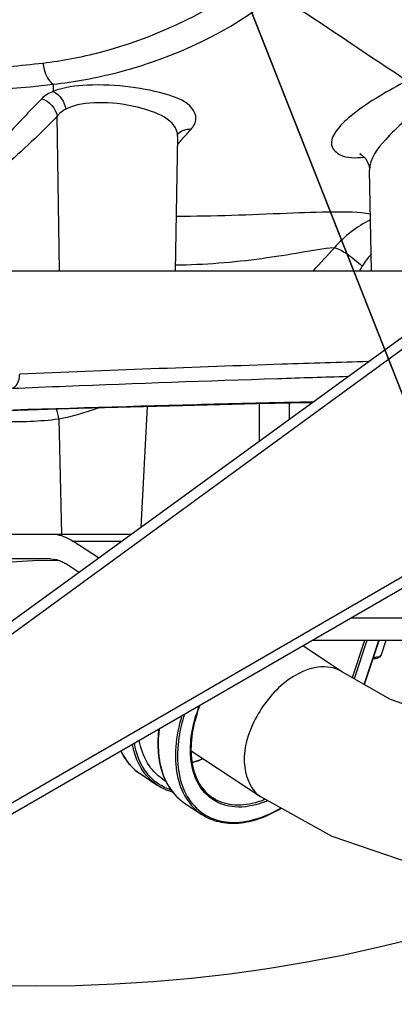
# Model space of a CAD drawing. Header units: millimetres. Extents: x 0 to 11890, y 0 to 8410.
# Tile 40 of 104: x 5935 to 6010, y 2387 to 2585. Entities that reach past the tile are written whole.
import ezdxf

# ---------------------------------------------------------------- set-up
doc = ezdxf.new("R2010")
doc.units = ezdxf.units.MM
doc.header["$LTSCALE"] = 653.95
doc.layers.get('0').update_dxf_attribs({"linetype": 'CONTINUOUS'})
for name, color, linetype in [('304102000082DXF_CONTINUOUS_LINE', 7, 'CONTINUOUS'), ('304103000010DXF_CONTINUOUS_LINE', 7, 'CONTINUOUS'), ('304103000011DXF_CONTINUOUS_LINE', 7, 'CONTINUOUS'), ('304103000184DXF_CONTINUOUS_LINE', 7, 'CONTINUOUS'), ('304105000085DXF_CONTINUOUS_LINE', 7, 'CONTINUOUS'), ('304109000016DXF_CONTINUOUS_LINE', 7, 'CONTINUOUS'), ('501023000027DXF_CONTINUOUS_LINE', 7, 'CONTINUOUS'), ('604006000004DXF_CONTINUOUS_LINE', 7, 'CONTINUOUS'), ('RB30-1-B-JSZL_DXF_DIMENSION', 7, 'CONTINUOUS'), ('RB30-1-BXIANDXF_CONTINUOUS_LINE', 7, 'CONTINUOUS')]:
    doc.layers.add(name, color=color, linetype=linetype)
doc.styles.get("Standard").update_dxf_attribs({"font": 'txt', "width": 0.7})
doc.dimstyles.new('DIMSTYLE_12', dxfattribs={"dimtxt": 70, "dimasz": 50, "dimexe": 1.5, "dimexo": 0, "dimtad": 1, "dimdsep": 46, "dimtxsty": 'Standard', "dimblk": '_FILLED', "dimblk1": '_FILLED', "dimblk2": '_FILLED', "dimcen": 0.09, "dimclrt": 5, "dimazin": 2, "dimtp": 0.5, "dimtm": 0.5, "dimtfac": 1, "dimtofl": 0, "dimtmove": 0, "dimatfit": 3, "dimldrblk": '_FILLED', "dimfxl": 0, "dimtolj": 1, "dimarcsym": 0})

# ---------------------------------------------------------------- blocks, each defined once
blk = doc.blocks.new('_FILLED')
at = {"color": 0, "linetype": 'ByBlock'}
blk.add_solid([(0, 0), (-1, 0.17), (-1, -0.17)], dxfattribs=at)
blk = doc.blocks.new('*D29')
at = {"layer": 'RB30-1-B-JSZL_DXF_DIMENSION', "color": 2, "linetype": 'Continuous'}
for p, q in [((6050.28, 2412.15), (5937.98, 2696.8)), ((5937.98, 2696.8), (6127.4, 2216.68)), ((6050.28, 2412.15), (6050.28, 2412.15))]:
    blk.add_line(p, q, dxfattribs=at)
at = {"layer": 'RB30-1-B-JSZL_DXF_DIMENSION', "color": 2, "linetype": 'Continuous', "xscale": 50, "yscale": 50, "zscale": 50, "rotation": 111.5291751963}
blk.add_blockref('_FILLED', (6050.28, 2412.15), dxfattribs=at)

msp = doc.modelspace()

# ---------------------------------------------------------------- linework, layer by layer
at = {"color": 2, "linetype": 'Continuous'}
for radius in [578, 306]:
    msp.add_circle((5937.979, 2696.796), radius, dxfattribs=at)
at = {"layer": '304102000082DXF_CONTINUOUS_LINE', "color": 7, "linetype": 'Continuous'}
for p, q in [((5928.14, 2460.755), (6022.286, 2529.156)), ((6038.697, 2486.437), (5924.76, 2420.655))]:
    msp.add_line(p, q, dxfattribs=at)
at = {"layer": '304102000082DXF_CONTINUOUS_LINE', "color": 9, "linetype": 'Continuous'}
for p, q in [((5929.526, 2459.137), (6023.379, 2527.538)), ((6037.571, 2488.169), (5923.988, 2422.387))]:
    msp.add_line(p, q, dxfattribs=at)
at = {"layer": '304103000010DXF_CONTINUOUS_LINE', "color": 9, "linetype": 'Continuous'}
for p, q in [((5941.379, 2572.321), (5941.389, 2571.842)), ((5941.389, 2571.842), (5941.415, 2570.862)), ((5942.703, 2534.796), (5942.194, 2565.862)), ((5966.423, 2560.23), (5967.449, 2561.363)), ((5966.429, 2560.218), (5967.454, 2561.348)), ((6003.385, 2535.267), (6003.096, 2534.786)), ((6003.636, 2535.686), (6003.385, 2535.267)), ((5942.517, 2504.974), (5943.06, 2481.796))]:
    msp.add_line(p, q, dxfattribs=at)
at = {"layer": '304103000010DXF_CONTINUOUS_LINE', "color": 7, "linetype": 'Continuous'}
for p, q in [((5966.451, 2561.827), (5965.979, 2534.796)), ((6005.479, 2534.796), (6005.126, 2555.058)), ((5960.326, 2507.498), (5959.054, 2483.215))]:
    msp.add_line(p, q, dxfattribs=at)
for points in [[(5966.451, 2561.827), (5966.464, 2561.991), (5966.513, 2562.21)], [(6003.324, 2558.288), (6003.157, 2558.327), (6003.524, 2558.13), (6004.356, 2557.32), (6005.018, 2555.894), (6005.125, 2555.105)]]:
    msp.add_lwpolyline(points, dxfattribs=at)
at = {"layer": '304103000010DXF_CONTINUOUS_LINE', "color": 9, "linetype": 'Continuous'}
for centre, radius, start, end in [((5707.875, 2795.29), 349.443, 317.97374, 318.38879), ((5706.074, 2801.965), 392.655, 317.1185, 318.03756), ((5933.469, 2579.132), 74.708, 268.13656, 276.95614)]:
    msp.add_arc(centre, radius, start, end, dxfattribs=at)
for points, knots in [([(5939.336, 2576.589), (5943.24, 2577.06), (5957.714, 2579.77), (5971.348, 2586.219), (5980.264, 2592.24)], [0, 0, 0, 0, 0.2676739, 1, 1, 1, 1]), ([(5941.379, 2572.321), (5945.748, 2572.816), (5961.768, 2575.723), (5977.081, 2582.935), (5986.369, 2590.338)], [0, 0, 0, 0, 0.2701631, 1, 1, 1, 1]), ([(6012.651, 2573.011), (6010.702, 2574.299), (6001.943, 2580.076), (5993.271, 2585.989), (5986.369, 2590.338)], [0, 0, 0, 0, 0.2226074, 1, 1, 1, 1]), ([(5921.026, 2575.326), (5922.589, 2575.353), (5928.706, 2575.541), (5934.813, 2576.044), (5939.336, 2576.589)], [0, 0, 0, 0, 0.255505, 1, 1, 1, 1]), ([(5939.336, 2576.589), (5939.386, 2576.142), (5939.685, 2574.587), (5940.456, 2573.003), (5941.379, 2572.321)], [0, 0, 0, 0, 0.2816177, 1, 1, 1, 1]), ([(5922.468, 2571.008), (5927.241, 2571.102), (5933.559, 2571.464), (5939.844, 2572.138), (5941.379, 2572.321)], [0, 0, 0, 0, 0.7553505, 1, 1, 1, 1]), ([(5969.142, 2563.235), (5969.672, 2563.83), (5970.562, 2565.341), (5968.971, 2568.625), (5963.871, 2570.541), (5956.788, 2571.996), (5948.878, 2572.367), (5943.562, 2571.741), (5941.415, 2570.862)], [0, 0, 0, 0, 0.0712827, 0.1377716, 0.2947084, 0.5316338, 0.7925399, 1, 1, 1, 1]), ([(6012.651, 2573.011), (6008.864, 2571.027), (6003.768, 2568.119), (5998.75, 2563.697), (5997.41, 2561.36), (5997.425, 2560.379)], [0, 0, 0, 0, 0.633076, 0.8547414, 1, 1, 1, 1]), ([(5939.098, 2569.414), (5937.856, 2568.144), (5933.06, 2563.161), (5928.499, 2557.961), (5925.029, 2554.17)], [0, 0, 0, 0, 0.2568083, 1, 1, 1, 1]), ([(5966.451, 2561.827), (5966.499, 2565.149), (5958.437, 2568.117), (5951.104, 2568.802), (5945.902, 2568.331), (5943.95, 2567.31)], [0, 0, 0, 0, 0.4056002, 0.7311174, 1, 1, 1, 1]), ([(6015.949, 2567.949), (6013.234, 2565.889), (6009.065, 2562.378), (6005.086, 2557.349), (6005.126, 2555.057)], [0, 0, 0, 0, 0.5978416, 1, 1, 1, 1]), ([(5942.194, 2565.862), (5940.957, 2564.591), (5936.106, 2559.706), (5930.937, 2555.147), (5927.033, 2551.85)], [0, 0, 0, 0, 0.2576275, 1, 1, 1, 1]), ([(5997.425, 2560.379), (5997.438, 2559.469), (5999.64, 2557.265), (6002.306, 2557.519), (6003.93, 2557.64)], [0, 0, 0, 0, 0.358512, 1, 1, 1, 1]), ([(6005.304, 2546.17), (6002.887, 2546.596), (5997.233, 2546.654), (5984.217, 2546.166), (5973.616, 2545.719), (5966.178, 2545.713)], [0, 0, 0, 0, 0.1880844, 0.4300857, 1, 1, 1, 1]), ([(5998.046, 2539.419), (5995.792, 2539.255), (5990.936, 2538.348), (5980.325, 2536.655), (5971.828, 2535.959), (5966.002, 2535.9)], [0, 0, 0, 0, 0.2101116, 0.458144, 1, 1, 1, 1]), ([(5998.046, 2539.419), (5998.97, 2539.217), (6000.946, 2537.992), (6002.693, 2536.593), (6003.636, 2535.686)], [0, 0, 0, 0, 0.4194648, 1, 1, 1, 1])]:
    msp.add_open_spline(points, degree=3, knots=knots, dxfattribs=at)
for points in [[(5941.415, 2570.862), (5940.57, 2570.524), (5939.735, 2570.065), (5939.098, 2569.414)], [(5941.415, 2570.862), (5942.743, 2570.268), (5943.725, 2568.747), (5943.95, 2567.31)], [(5939.098, 2569.414), (5940.605, 2568.975), (5941.984, 2567.419), (5942.194, 2565.862)], [(5943.95, 2567.31), (5943.278, 2566.958), (5942.643, 2566.474), (5942.194, 2565.862)], [(5969.142, 2563.235), (5968.183, 2563.29), (5967.101, 2562.905), (5966.456, 2562.193)], [(6005.296, 2545.049), (6002.556, 2543.687), (6000.047, 2541.734), (5998.046, 2539.419)], [(6005.411, 2538.096), (6004.741, 2537.356), (6004.15, 2536.541), (6003.636, 2535.686)], [(5942.517, 2504.974), (5942.434, 2505.657), (5942.298, 2506.335), (5942.105, 2506.996)], [(5942.517, 2504.974), (5945.237, 2505.474), (5947.898, 2506.295), (5950.509, 2507.208)]]:
    msp.add_open_spline(points, degree=3, dxfattribs=at)
at = {"layer": '304103000011DXF_CONTINUOUS_LINE', "color": 7, "linetype": 'Continuous'}
msp.add_line((5982.979, 2500.598), (5982.979, 2508.073), dxfattribs=at)
at = {"layer": '304103000011DXF_CONTINUOUS_LINE', "color": 9, "linetype": 'Continuous'}
msp.add_line((5988.979, 2504.958), (5988.979, 2508.199), dxfattribs=at)
at = {"layer": '304103000184DXF_CONTINUOUS_LINE', "color": 7, "linetype": 'Continuous'}
for p, q in [((5883.074, 2534.796), (6018.118, 2534.796)), ((5967.432, 2507.696), (5984.949, 2508.12)), ((5984.949, 2508.12), (5993.563, 2508.288))]:
    msp.add_line(p, q, dxfattribs=at)
at = {"layer": '304103000184DXF_CONTINUOUS_LINE', "color": 9, "linetype": 'Continuous'}
msp.add_line((5987.173, 2508.23), (5984.945, 2508.177), dxfattribs=at)
at = {"layer": '304103000184DXF_CONTINUOUS_LINE', "color": 7, "linetype": 'Continuous'}
msp.add_lwpolyline([(5923.995, 2506.412), (5946.506, 2507.111), (5967.432, 2507.696)], dxfattribs=at)
at = {"layer": '304103000184DXF_CONTINUOUS_LINE', "color": 9, "linetype": 'Continuous'}
msp.add_arc((5984.055, 2549.031), 40.92, 271.25241, 274.36942, dxfattribs=at)
for points, knots in [([(6004.879, 2516.505), (5999.084, 2516.33), (5975.673, 2515.588), (5952.267, 2514.713), (5934.656, 2513.989)], [0, 0, 0, 0, 0.2475127, 1, 1, 1, 1]), ([(5933.057, 2511.066), (5933.297, 2511.144), (5934.312, 2511.771), (5934.675, 2513.086), (5934.656, 2513.989)], [0, 0, 0, 0, 0.2185095, 1, 1, 1, 1]), ([(6000.716, 2513.482), (5996.026, 2513.34), (5977.111, 2512.744), (5958.2, 2512.06), (5943.98, 2511.503)], [0, 0, 0, 0, 0.2479803, 1, 1, 1, 1]), ([(5984.948, 2508.178), (5980.074, 2508.063), (5960.063, 2507.561), (5940.053, 2506.958), (5924.917, 2506.475)], [0, 0, 0, 0, 0.2435069, 1, 1, 1, 1])]:
    msp.add_open_spline(points, degree=3, knots=knots, dxfattribs=at)
for points in [[(5943.98, 2511.503), (5940.339, 2511.36), (5936.698, 2511.215), (5933.057, 2511.066)], [(5993.686, 2508.375), (5991.515, 2508.328), (5989.344, 2508.28), (5987.173, 2508.23)]]:
    msp.add_open_spline(points, degree=3, dxfattribs=at)
at = {"layer": '304105000085DXF_CONTINUOUS_LINE', "color": 7, "linetype": 'Continuous'}
for p, q in [((5864.672, 2481.796), (5940.879, 2481.796)), ((5941.293, 2481.796), (5957.1, 2481.796)), ((5950.501, 2477.001), (5945.362, 2480.39)), ((5940.879, 2476.796), (5868.972, 2476.796)), ((5946.52, 2474.109), (5943.868, 2475.859)), ((6017.655, 2464.891), (6001.379, 2464.891)), ((6016.161, 2460.359), (5993.53, 2460.359))]:
    msp.add_line(p, q, dxfattribs=at)
at = {"layer": '304105000085DXF_CONTINUOUS_LINE', "color": 9, "linetype": 'Continuous'}
msp.add_line((5945.362, 2480.39), (5955.165, 2480.39), dxfattribs=at)
at = {"layer": '304105000085DXF_CONTINUOUS_LINE', "color": 7, "linetype": 'Continuous'}
for points in [[(5940.879, 2481.796), (5942.046, 2481.796), (5943.649, 2481.402), (5945.018, 2480.617), (5945.362, 2480.39)], [(5940.879, 2476.796), (5941.657, 2476.796), (5942.726, 2476.533), (5943.639, 2476.01), (5943.868, 2475.859)]]:
    msp.add_open_spline(points, degree=3, knots=[0, 0, 0, 0, 0.7394022, 1, 1, 1, 1], dxfattribs=at)
at = {"layer": '304109000016DXF_CONTINUOUS_LINE', "color": 9, "linetype": 'Continuous'}
for p, q in [((6004.106, 2460.359), (6001.644, 2452.892)), ((6004.553, 2460.359), (6002.02, 2452.679)), ((6004.047, 2451.534), (6006.957, 2460.359)), ((5970.305, 2445.706), (5970.812, 2447.243))]:
    msp.add_line(p, q, dxfattribs=at)
at = {"layer": '304109000016DXF_CONTINUOUS_LINE', "color": 7, "linetype": 'Continuous'}
for p, q in [((6004.116, 2451.495), (6007.039, 2460.359)), ((5970.398, 2445.739), (5970.913, 2447.302)), ((5958.9, 2433.578), (5962.361, 2431.296)), ((5963.434, 2432.505), (5964.154, 2432.03)), ((5967.872, 2427.662), (5971.333, 2425.38))]:
    msp.add_line(p, q, dxfattribs=at)
for centre, radius, start, end in [((5996.785, 2437.038), 27.785, 161.75108, 161.86859), ((5987.677, 2439.442), 25.198, 174.5338, 174.91973), ((5988.281, 2439.382), 25.805, 172.93892, 174.529)]:
    msp.add_arc(centre, radius, start, end, dxfattribs=at)
at = {"layer": '304109000016DXF_CONTINUOUS_LINE', "color": 9, "linetype": 'Continuous'}
for centre, radius, start, end in [((5987.92, 2439.319), 25.373, 174.25357, 174.65636), ((5988.553, 2439.253), 26.009, 172.59461, 174.2483), ((5966.606, 2443.566), 12.768, 205.19673, 208.17998), ((5966.189, 2443.344), 12.295, 208.18806, 209.99753), ((5965.597, 2442.992), 11.607, 209.95107, 217.36906), ((5964.991, 2442.538), 10.849, 217.40944, 222.35851), ((5964.673, 2442.249), 10.419, 222.36246, 228.67861), ((5964.478, 2442.031), 10.127, 228.69225, 236.58193), ((5977.393, 2444.843), 18.175, 289.85296, 293.36513)]:
    msp.add_arc(centre, radius, start, end, dxfattribs=at)
for points, knots in [([(5967.306, 2445.233), (5966.681, 2443.209), (5965.861, 2439.241), (5966.066, 2433.496), (5967.81, 2428.617), (5970.07, 2426.213), (5971.333, 2425.38)], [0, 0, 0, 0, 0.2944637, 0.5580649, 0.7896868, 1, 1, 1, 1]), ([(5967.845, 2445.535), (5967.354, 2444.016), (5966.015, 2438.633), (5966.391, 2432.459), (5968.409, 2429.013)], [0, 0, 0, 0, 0.2857305, 1, 1, 1, 1]), ([(5973.356, 2428.482), (5972.292, 2429.229), (5970.412, 2431.359), (5969.026, 2435.602), (5968.959, 2440.562), (5969.733, 2443.971), (5970.305, 2445.706)], [0, 0, 0, 0, 0.2094506, 0.4413825, 0.7055582, 1, 1, 1, 1]), ([(5970.305, 2445.706), (5970.327, 2445.706), (5970.36, 2445.706), (5970.394, 2445.727), (5970.398, 2445.739)], [0, 0, 0, 0, 0.6273735, 1, 1, 1, 1]), ([(5962.658, 2441.681), (5962.519, 2440.199), (5962.502, 2437.337), (5963.375, 2433.324), (5965.139, 2429.974), (5966.908, 2428.298), (5967.872, 2427.662)], [0, 0, 0, 0, 0.2852089, 0.54371, 0.7788371, 1, 1, 1, 1]), ([(5962.361, 2431.296), (5961.067, 2432.149), (5958.76, 2434.63), (5957.681, 2437.794), (5957.365, 2439.478)], [0, 0, 0, 0, 0.4749619, 1, 1, 1, 1]), ([(5965.184, 2430.239), (5964.232, 2430.547), (5962.4, 2431.448), (5959.328, 2434.388), (5958.126, 2437.542), (5957.747, 2439.7)], [0, 0, 0, 0, 0.2383998, 0.4779279, 1, 1, 1, 1]), ([(5969.373, 2435.849), (5969.556, 2435.894), (5970.304, 2436.094), (5971.037, 2436.349), (5971.579, 2436.568)], [0, 0, 0, 0, 0.2441445, 1, 1, 1, 1]), ([(5968.409, 2429.013), (5969.219, 2427.631), (5971.469, 2425.151), (5976.367, 2423.474), (5981.9, 2424.038), (5985.453, 2425.619), (5987.218, 2426.659)], [0, 0, 0, 0, 0.2276594, 0.4553363, 0.7089332, 1, 1, 1, 1]), ([(5983.566, 2427.748), (5981.8, 2427.111), (5978.239, 2426.406), (5974.696, 2427.541), (5973.356, 2428.482)], [0, 0, 0, 0, 0.5340099, 1, 1, 1, 1]), ([(5982.074, 2427.719), (5980.579, 2427.32), (5977.588, 2426.974), (5974.691, 2427.957), (5973.535, 2428.719)], [0, 0, 0, 0, 0.5277558, 1, 1, 1, 1]), ([(5984.109, 2428.409), (5983.939, 2428.34), (5983.273, 2428.078), (5982.589, 2427.857), (5982.074, 2427.719)], [0, 0, 0, 0, 0.255491, 1, 1, 1, 1])]:
    msp.add_open_spline(points, degree=3, knots=knots, dxfattribs=at)
at = {"layer": '304109000016DXF_CONTINUOUS_LINE', "color": 7, "linetype": 'Continuous'}
for points, knots in [([(5970.38, 2445.685), (5969.813, 2443.952), (5969.052, 2440.555), (5969.151, 2435.634), (5970.574, 2431.466), (5972.474, 2429.419), (5973.535, 2428.719)], [0, 0, 0, 0, 0.2970752, 0.562085, 0.7927924, 1, 1, 1, 1]), ([(5962.578, 2441.673), (5962.447, 2440.197), (5962.442, 2437.346), (5963.333, 2433.342), (5965.117, 2429.987), (5966.9, 2428.303), (5967.872, 2427.662)], [0, 0, 0, 0, 0.2833735, 0.5412389, 0.7771003, 1, 1, 1, 1]), ([(5963.434, 2432.505), (5962.21, 2433.312), (5960.031, 2435.67), (5959.029, 2438.675), (5958.742, 2440.273)], [0, 0, 0, 0, 0.4744793, 1, 1, 1, 1]), ([(5955.032, 2438.118), (5955.257, 2437.648), (5956.225, 2435.895), (5957.664, 2434.394), (5958.9, 2433.578)], [0, 0, 0, 0, 0.2600992, 1, 1, 1, 1]), ([(5969.371, 2435.903), (5969.55, 2435.949), (5970.281, 2436.15), (5970.996, 2436.403), (5971.526, 2436.62)], [0, 0, 0, 0, 0.2440281, 1, 1, 1, 1]), ([(5962.361, 2431.296), (5963.061, 2430.835), (5964.081, 2430.331), (5965.154, 2429.998), (5965.428, 2429.924)], [0, 0, 0, 0, 0.7465146, 1, 1, 1, 1]), ([(5971.333, 2425.38), (5972.367, 2424.698), (5974.784, 2423.683), (5978.851, 2423.46), (5983.161, 2424.445), (5985.935, 2425.785), (5987.312, 2426.607)], [0, 0, 0, 0, 0.2206129, 0.4555617, 0.7143664, 1, 1, 1, 1])]:
    msp.add_open_spline(points, degree=3, knots=knots, dxfattribs=at)
at = {"layer": '501023000027DXF_CONTINUOUS_LINE', "color": 7, "linetype": 'Continuous'}
msp.add_line((6008.379, 2460.359), (6007.443, 2457.52), dxfattribs=at)
msp.add_open_spline([(6007.443, 2457.52), (6007.392, 2457.366), (6007.213, 2457.087), (6006.804, 2456.825), (6006.33, 2456.684), (6005.996, 2456.645), (6005.821, 2456.635)], degree=3, knots=[0, 0, 0, 0, 0.2479267, 0.4864456, 0.7307164, 1, 1, 1, 1], dxfattribs=at)
at = {"layer": '501023000027DXF_CONTINUOUS_LINE', "color": 9, "linetype": 'Continuous'}
msp.add_open_spline([(6007.443, 2457.52), (6007.414, 2457.43), (6007.275, 2457.251), (6006.934, 2457.089), (6006.472, 2456.992), (6006.12, 2456.974), (6005.925, 2456.973)], degree=3, knots=[0, 0, 0, 0, 0.1670528, 0.3788261, 0.6554278, 1, 1, 1, 1], dxfattribs=at)
at = {"layer": '604006000004DXF_CONTINUOUS_LINE', "color": 7, "linetype": 'Continuous'}
msp.add_line((5941.771, 2476.704), (5941.701, 2476.449), dxfattribs=at)
at = {"layer": 'RB30-1-BXIANDXF_CONTINUOUS_LINE', "color": 7, "linetype": 'Continuous'}
for p, q in [((5999.68, 2454.002), (5991.669, 2459.285)), ((5969.174, 2438.183), (5983.164, 2428.957))]:
    msp.add_line(p, q, dxfattribs=at)
for points in [[(5942.733, 2476.43), (5938.398, 2476.507), (5927.456, 2475.829), (5916.789, 2474.702), (5906.275, 2473.44), (5895.893, 2472.339), (5885.719, 2471.713), (5875.795, 2471.908), (5868.972, 2472.74)], [(6033.958, 2443.683), (6030.208, 2443.518), (6019.986, 2444.766), (6009.353, 2448.536), (5999.68, 2454.002)], [(5983.163, 2428.958), (5997.511, 2420.974), (6014.014, 2415.354), (6030.759, 2413.517), (6036.56, 2413.794)]]:
    msp.add_lwpolyline(points, dxfattribs=at)
at = {"layer": 'RB30-1-BXIANDXF_CONTINUOUS_LINE', "color": 9, "linetype": 'Continuous'}
msp.add_open_spline([(5999.68, 2454.002), (5998.266, 2454.934), (5996.374, 2455.22), (5994.696, 2454.99)], degree=3, dxfattribs=at)
msp.add_open_spline([(5994.696, 2454.99), (5991.949, 2454.613), (5986.414, 2451.378), (5981.212, 2443.968), (5978.966, 2435.599), (5981.311, 2430.18), (5983.163, 2428.958)], degree=3, knots=[0, 0, 0, 0, 0.2489253, 0.5383051, 0.8008575, 1, 1, 1, 1], dxfattribs=at)

# ---------------------------------------------------------------- dimensions: what is measured, and where the dimension line sits
at = {"layer": 'RB30-1-B-JSZL_DXF_DIMENSION', "color": 2, "linetype": 'Continuous'}
dim = msp.add_radius_dim(center=(5937.979, 2696.796), mpoint=(6050.28, 2412.147), text='R<>', dimstyle='DIMSTYLE_12', override={"dimpost": '<>'}, dxfattribs=at)
dim.commit()
dim.dimension.update_dxf_attribs({"geometry": '*D29', "text_midpoint": (6071.745, 2405.425), "dimtype": 164})

doc.saveas('drawing.dxf')
